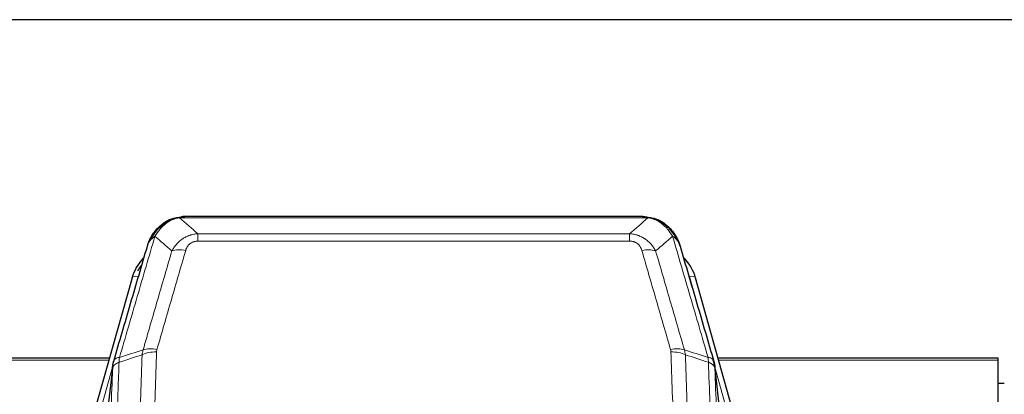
# Model space of a CAD drawing. Header units: inches. Extents: x 0 to 23760, y -13 to 16800.
# Tile 39 of 204: x 4461 to 4929, y 8846 to 9025. Entities that reach past the tile are written whole.
import ezdxf

# ---------------------------------------------------------------- set-up
doc = ezdxf.new("R2010")
doc.units = ezdxf.units.IN
doc.layers.add('254', color=7, linetype='Continuous', true_color=0xffffff)

msp = doc.modelspace()

# ---------------------------------------------------------------- linework, layer by layer
at = {"layer": '254', "color": 2, "linetype": 'Continuous', "lineweight": 25}
for p, q in [((4981.563, 9024.615), (3606.563, 9024.615)), ((4757.123, 8930.989), (4539.002, 8930.989)), ((4532.061, 8929.512), (4531.96, 8929.484)), ((4764.065, 8929.512), (4764.165, 8929.484)), ((4514.009, 8901.897), (4491.835, 8823.011)), ((4804.29, 8823.011), (4782.116, 8901.897)), ((4503.282, 8863.726), (4369.063, 8863.726)), ((4504.871, 8860.21), (4500.456, 8821.691)), ((4795.67, 8821.691), (4791.255, 8860.21)), ((4926.063, 8863.726), (4792.844, 8863.726)), ((4926.063, 8862.696), (4926.063, 8863.726)), ((4926.063, 8717.227), (4926.063, 8862.696)), ((4929.055, 8851.653), (4926.047, 8851.653))]:
    msp.add_line(p, q, dxfattribs=at)
at = {"layer": '254', "color": 110, "linetype": 'Continuous', "lineweight": 13}
for p, q in [((4759.466, 8930.326), (4536.66, 8930.326)), ((4531.96, 8929.484), (4531.892, 8929.327)), ((4764.165, 8929.484), (4764.234, 8929.327)), ((4545.391, 8922.858), (4750.734, 8922.858)), ((4545.391, 8922.858), (4545.391, 8919.325)), ((4750.734, 8922.858), (4750.734, 8919.325)), ((4750.734, 8919.325), (4545.391, 8919.325)), ((4516.897, 8902.471), (4512.172, 8885.659)), ((4783.954, 8885.659), (4779.228, 8902.471)), ((4502.995, 8862.696), (4369.063, 8862.696)), ((4504.796, 8859.418), (4494.723, 8823.584)), ((4801.402, 8823.584), (4791.33, 8859.418)), ((4926.063, 8862.696), (4793.131, 8862.696)), ((4504.742, 8858.698), (4500.365, 8820.517)), ((4795.76, 8820.517), (4791.384, 8858.698))]:
    msp.add_line(p, q, dxfattribs=at)
at = {"layer": '254', "color": 2, "linetype": 'Continuous', "lineweight": 25}
for centre, major_axis, ratio, start_param, end_param in [((4540.204, 8895.884), (27.014, -0.465), 0.8900028, 2.4707652, 2.912319), ((4755.922, 8895.884), (-27.014, -0.465), 0.8900028, 3.3708663, 3.8124201), ((4540.477, 8893.92), (27.01, -0.107), 0.887218, 2.5288441, 2.6592621)]:
    msp.add_ellipse(centre, major_axis=major_axis, ratio=ratio, start_param=start_param, end_param=end_param, dxfattribs=at)
at = {"layer": '254', "color": 110, "linetype": 'Continuous', "lineweight": 13}
for centre, major_axis, ratio, start_param, end_param in [((4539.545, 8909.103), (-9.598, 2.808), 0.562843, 4.8755761, 5.6185342), ((4756.581, 8909.103), (9.598, 2.808), 0.562843, 0.6646512, 1.4076092), ((4516.897, 8901.085), (-2.888, 0.812), 0.4480327, 4.837666, 6.2831701), ((4779.228, 8901.085), (-2.888, -0.812), 0.4480327, 3.1416079, 4.5871119), ((4525.696, 8861.048), (9.994, -0.345), 0.559112, 1.5901207, 2.34753), ((4525.883, 8862.22), (9.604, -2.788), 0.5442898, 1.7274916, 2.473129), ((4770.242, 8862.22), (9.604, 2.788), 0.5442898, 0.6684637, 1.414101), ((4770.43, 8861.048), (9.994, 0.345), 0.559112, 0.7940626, 1.551472)]:
    msp.add_ellipse(centre, major_axis=major_axis, ratio=ratio, start_param=start_param, end_param=end_param, dxfattribs=at)
at = {"layer": '254', "color": 2, "linetype": 'Continuous', "lineweight": 25}
for points, knots in [([(4531.892, 8929.327), (4532.349, 8929.55), (4532.813, 8929.75), (4534.684, 8930.451), (4536.12, 8930.757), (4537.531, 8930.846)], [0, 0, 0, 0, 0.25, 0.25, 1, 1, 1, 1]), ([(4532.061, 8929.512), (4532.638, 8929.763), (4533.226, 8929.982), (4533.907, 8930.196), (4533.994, 8930.223), (4534.082, 8930.249)], [0, 0, 0, 0, 0.8717446, 0.8717446, 1, 1, 1, 1]), ([(4539.202, 8930.986), (4539.188, 8930.987), (4539.16, 8930.987), (4539.118, 8930.988), (4539.078, 8930.988), (4539.038, 8930.989), (4539, 8930.989), (4538.962, 8930.989), (4538.926, 8930.988), (4538.891, 8930.988), (4538.856, 8930.988), (4538.823, 8930.987), (4538.791, 8930.986), (4538.76, 8930.985), (4538.73, 8930.984), (4538.701, 8930.983), (4538.673, 8930.982), (4538.647, 8930.981), (4538.621, 8930.98), (4538.596, 8930.979), (4538.572, 8930.978), (4538.55, 8930.977), (4538.528, 8930.976), (4538.508, 8930.974), (4538.488, 8930.973), (4538.47, 8930.972), (4538.452, 8930.971), (4538.436, 8930.97), (4538.421, 8930.969), (4538.407, 8930.968), (4538.394, 8930.967), (4538.382, 8930.966), (4538.371, 8930.965), (4538.361, 8930.965), (4538.352, 8930.964), (4538.344, 8930.963), (4538.337, 8930.963), (4538.331, 8930.962), (4538.327, 8930.962), (4538.314, 8930.961), (4538.293, 8930.959), (4538.264, 8930.957), (4538.236, 8930.954), (4538.208, 8930.951), (4538.18, 8930.949), (4538.152, 8930.946), (4538.125, 8930.943), (4538.098, 8930.94), (4538.071, 8930.937), (4538.045, 8930.933), (4538.019, 8930.93), (4537.993, 8930.927), (4537.968, 8930.924), (4537.943, 8930.92), (4537.918, 8930.917), (4537.894, 8930.913), (4537.87, 8930.91), (4537.846, 8930.906), (4537.823, 8930.902), (4537.8, 8930.899), (4537.777, 8930.895), (4537.755, 8930.891), (4537.733, 8930.887), (4537.711, 8930.883), (4537.69, 8930.879), (4537.669, 8930.875), (4537.648, 8930.871), (4537.628, 8930.867), (4537.608, 8930.863), (4537.588, 8930.859), (4537.569, 8930.855), (4537.55, 8930.851), (4537.537, 8930.848), (4537.531, 8930.846)], [0, 0, 0, 0, 0.0247661, 0.0489206, 0.0724636, 0.0953949, 0.1177147, 0.1394229, 0.1605195, 0.1810045, 0.2008779, 0.2201398, 0.23879, 0.2568287, 0.2742558, 0.2910713, 0.3072753, 0.3228676, 0.3378484, 0.3522176, 0.3659752, 0.3791212, 0.3916556, 0.4035785, 0.4148897, 0.4255894, 0.4356775, 0.445154, 0.454019, 0.4622723, 0.4699141, 0.4769443, 0.4833629, 0.48917, 0.4943654, 0.4989493, 0.5029216, 0.5062824, 0.5090316, 0.5111692, 0.5284651, 0.5456049, 0.5625886, 0.5794163, 0.5960881, 0.612604, 0.6289642, 0.6451687, 0.6612176, 0.6771111, 0.6928491, 0.7084319, 0.7238594, 0.7391318, 0.7542492, 0.7692118, 0.7840195, 0.7986726, 0.8131712, 0.8275153, 0.8417051, 0.8557408, 0.8696224, 0.8833501, 0.8969241, 0.9103445, 0.9236114, 0.936725, 0.9496856, 0.9624932, 0.975148, 0.9876502, 1, 1, 1, 1]), ([(4756.924, 8930.986), (4756.997, 8930.988), (4757.071, 8930.989), (4757.368, 8930.988), (4757.589, 8930.979), (4758.017, 8930.944), (4758.222, 8930.918), (4758.474, 8930.872), (4758.536, 8930.86), (4758.595, 8930.846)], [0, 0, 0, 0, 0.125, 0.125, 0.5, 0.5, 0.875, 0.875, 1, 1, 1, 1]), ([(4758.595, 8930.846), (4760.005, 8930.757), (4761.442, 8930.451), (4763.312, 8929.75), (4763.776, 8929.55), (4764.234, 8929.327)], [0, 0, 0, 0, 0.75, 0.75, 1, 1, 1, 1]), ([(4762.067, 8930.242), (4762.147, 8930.218), (4762.226, 8930.194), (4762.899, 8929.982), (4763.487, 8929.763), (4764.065, 8929.512)], [0, 0, 0, 0, 0.1180686, 0.1180686, 1, 1, 1, 1]), ([(4521.98, 8918.692), (4522.592, 8920.432), (4523.488, 8922.121), (4525.018, 8924.156), (4525.428, 8924.647), (4525.863, 8925.117)], [0, 0, 0, 0, 0.75, 0.75, 1, 1, 1, 1]), ([(4525.483, 8924.647), (4525.54, 8924.749), (4525.609, 8924.852), (4525.745, 8925.007), (4525.801, 8925.063), (4525.863, 8925.117)], [0, 0, 0, 0, 0.6295096, 0.6295096, 1, 1, 1, 1]), ([(4525.863, 8925.117), (4526.08, 8925.351), (4526.304, 8925.58), (4527.177, 8926.431), (4527.868, 8927.011), (4528.595, 8927.537)], [0, 0, 0, 0, 0.2626999, 0.2626999, 1, 1, 1, 1]), ([(4526.848, 8925.601), (4527.034, 8925.796), (4527.224, 8925.986), (4527.995, 8926.729), (4528.605, 8927.246), (4529.875, 8928.184), (4530.534, 8928.605), (4531.436, 8929.098), (4531.663, 8929.215), (4531.892, 8929.327)], [0, 0, 0, 0, 0.125, 0.125, 0.5, 0.5, 0.875, 0.875, 1, 1, 1, 1]), ([(4764.234, 8929.327), (4764.462, 8929.215), (4764.69, 8929.098), (4765.591, 8928.605), (4766.251, 8928.184), (4767.52, 8927.246), (4768.13, 8926.729), (4768.902, 8925.986), (4769.091, 8925.796), (4769.277, 8925.601)], [0, 0, 0, 0, 0.125, 0.125, 0.5, 0.5, 0.875, 0.875, 1, 1, 1, 1]), ([(4767.752, 8927.374), (4768.398, 8926.892), (4769.014, 8926.367), (4769.822, 8925.58), (4770.045, 8925.351), (4770.263, 8925.117)], [0, 0, 0, 0, 0.7159091, 0.7159091, 1, 1, 1, 1]), ([(4770.693, 8924.549), (4770.671, 8924.594), (4770.648, 8924.638), (4770.569, 8924.773), (4770.507, 8924.863), (4770.381, 8925.007), (4770.325, 8925.063), (4770.263, 8925.117)], [0, 0, 0, 0, 0.2280377, 0.2280377, 0.6912151, 0.6912151, 1, 1, 1, 1]), ([(4770.263, 8925.117), (4770.698, 8924.647), (4771.108, 8924.156), (4772.638, 8922.121), (4773.533, 8920.432), (4774.146, 8918.692)], [0, 0, 0, 0, 0.25, 0.25, 1, 1, 1, 1]), ([(4521.341, 8916.918), (4521.347, 8916.94), (4521.359, 8916.984), (4521.377, 8917.05), (4521.395, 8917.116), (4521.413, 8917.181), (4521.432, 8917.246), (4521.451, 8917.311), (4521.47, 8917.375), (4521.489, 8917.439), (4521.508, 8917.503), (4521.527, 8917.567), (4521.547, 8917.63), (4521.567, 8917.693), (4521.587, 8917.756), (4521.607, 8917.818), (4521.627, 8917.881), (4521.647, 8917.942), (4521.668, 8918.004), (4521.689, 8918.065), (4521.71, 8918.126), (4521.73, 8918.187), (4521.752, 8918.248), (4521.773, 8918.308), (4521.794, 8918.368), (4521.816, 8918.427), (4521.837, 8918.487), (4521.859, 8918.546), (4521.881, 8918.604), (4521.903, 8918.663), (4521.925, 8918.721), (4521.947, 8918.779), (4521.969, 8918.836), (4521.992, 8918.894), (4522.014, 8918.951), (4522.037, 8919.007), (4522.06, 8919.064), (4522.083, 8919.12), (4522.105, 8919.176), (4522.129, 8919.232), (4522.152, 8919.287), (4522.175, 8919.342), (4522.198, 8919.397), (4522.222, 8919.451), (4522.245, 8919.505), (4522.269, 8919.559), (4522.292, 8919.613), (4522.316, 8919.666), (4522.34, 8919.719), (4522.364, 8919.772), (4522.387, 8919.824), (4522.411, 8919.877), (4522.436, 8919.929), (4522.46, 8919.98), (4522.484, 8920.032), (4522.508, 8920.083), (4522.532, 8920.133), (4522.557, 8920.184), (4522.581, 8920.234), (4522.606, 8920.284), (4522.63, 8920.334), (4522.655, 8920.383), (4522.679, 8920.433), (4522.704, 8920.481), (4522.729, 8920.53), (4522.753, 8920.578), (4522.778, 8920.626), (4522.803, 8920.674), (4522.828, 8920.722), (4522.853, 8920.769), (4522.877, 8920.816), (4522.902, 8920.862), (4522.927, 8920.909), (4522.952, 8920.955), (4522.977, 8921.001), (4523.002, 8921.047), (4523.027, 8921.092), (4523.052, 8921.137), (4523.077, 8921.182), (4523.102, 8921.226), (4523.127, 8921.27), (4523.152, 8921.314), (4523.178, 8921.358), (4523.203, 8921.402), (4523.228, 8921.445), (4523.253, 8921.488), (4523.278, 8921.53), (4523.303, 8921.573), (4523.328, 8921.615), (4523.353, 8921.657), (4523.378, 8921.699), (4523.403, 8921.74), (4523.428, 8921.781), (4523.453, 8921.822), (4523.478, 8921.862), (4523.503, 8921.903), (4523.528, 8921.943), (4523.553, 8921.983), (4523.578, 8922.022), (4523.603, 8922.061), (4523.628, 8922.101), (4523.653, 8922.139), (4523.677, 8922.178), (4523.702, 8922.216), (4523.727, 8922.254), (4523.752, 8922.292), (4523.776, 8922.329), (4523.801, 8922.367), (4523.826, 8922.404), (4523.85, 8922.441), (4523.875, 8922.477), (4523.899, 8922.513), (4523.924, 8922.549), (4523.948, 8922.585), (4523.972, 8922.621), (4523.997, 8922.656), (4524.021, 8922.691), (4524.045, 8922.726), (4524.069, 8922.76), (4524.093, 8922.795), (4524.117, 8922.829), (4524.141, 8922.863), (4524.165, 8922.896), (4524.189, 8922.93), (4524.213, 8922.963), (4524.237, 8922.996), (4524.26, 8923.028), (4524.284, 8923.061), (4524.308, 8923.093), (4524.331, 8923.125), (4524.354, 8923.156), (4524.378, 8923.188), (4524.401, 8923.219), (4524.424, 8923.25), (4524.447, 8923.281), (4524.47, 8923.311), (4524.493, 8923.342), (4524.516, 8923.372), (4524.539, 8923.402), (4524.562, 8923.431), (4524.584, 8923.461), (4524.607, 8923.49), (4524.629, 8923.519), (4524.652, 8923.547), (4524.674, 8923.576), (4524.696, 8923.604), (4524.718, 8923.632), (4524.74, 8923.66), (4524.762, 8923.688), (4524.784, 8923.715), (4524.806, 8923.742), (4524.827, 8923.769), (4524.849, 8923.796), (4524.87, 8923.822), (4524.892, 8923.849), (4524.913, 8923.875), (4524.934, 8923.9), (4524.955, 8923.926), (4524.976, 8923.951), (4524.997, 8923.977), (4525.018, 8924.002), (4525.039, 8924.026), (4525.059, 8924.051), (4525.079, 8924.075), (4525.1, 8924.099), (4525.12, 8924.123), (4525.14, 8924.147), (4525.16, 8924.17), (4525.18, 8924.194), (4525.2, 8924.217), (4525.219, 8924.24), (4525.239, 8924.262), (4525.258, 8924.285), (4525.278, 8924.307), (4525.297, 8924.329), (4525.316, 8924.351), (4525.335, 8924.372), (4525.354, 8924.394), (4525.366, 8924.408), (4525.373, 8924.415)], [0, 0, 0, 0, 0.0080212, 0.0160154, 0.0239827, 0.0319231, 0.0398365, 0.0477229, 0.0555824, 0.0634149, 0.0712205, 0.0789992, 0.0867509, 0.0944756, 0.1021734, 0.1098443, 0.1174881, 0.1251051, 0.1326951, 0.1402581, 0.1477942, 0.1553034, 0.1627856, 0.1702408, 0.1776691, 0.1850704, 0.1924448, 0.1997923, 0.2071128, 0.2144063, 0.2216729, 0.2289126, 0.2361253, 0.243311, 0.2504698, 0.2576016, 0.2647065, 0.2717845, 0.2788355, 0.2858595, 0.2928566, 0.2998268, 0.30677, 0.3136862, 0.3205755, 0.3274379, 0.3342733, 0.3410817, 0.3478632, 0.3546178, 0.3613454, 0.3680461, 0.3747198, 0.3813665, 0.3879863, 0.3945792, 0.4011451, 0.4076841, 0.4141961, 0.4206811, 0.4271393, 0.4335704, 0.4399746, 0.4463519, 0.4527022, 0.4590256, 0.465322, 0.4715915, 0.477834, 0.4840496, 0.4902382, 0.4963999, 0.5025346, 0.5086424, 0.5147232, 0.5207771, 0.526804, 0.532804, 0.5387771, 0.5447232, 0.5506423, 0.5565345, 0.5623997, 0.568238, 0.5740494, 0.5798338, 0.5855912, 0.5913217, 0.5970253, 0.6027019, 0.6083515, 0.6139742, 0.61957, 0.6251388, 0.6306807, 0.6361956, 0.6416836, 0.6471446, 0.6525787, 0.6579858, 0.663366, 0.6687192, 0.6740455, 0.6793448, 0.6846172, 0.6898627, 0.6950812, 0.7002727, 0.7054373, 0.710575, 0.7156857, 0.7207694, 0.7258262, 0.7308561, 0.735859, 0.740835, 0.745784, 0.7507061, 0.7556012, 0.7604694, 0.7653107, 0.7701249, 0.7749123, 0.7796727, 0.7844061, 0.7891127, 0.7937922, 0.7984448, 0.8030705, 0.8076692, 0.812241, 0.8167858, 0.8213037, 0.8257947, 0.8302587, 0.8346957, 0.8391058, 0.843489, 0.8478452, 0.8521745, 0.8564768, 0.8607522, 0.8650006, 0.8692221, 0.8734166, 0.8775842, 0.8817249, 0.8858386, 0.8899254, 0.8939852, 0.8980181, 0.902024, 0.906003, 0.909955, 0.9138802, 0.9177783, 0.9216495, 0.9254938, 0.9293111, 0.9331015, 0.936865, 0.9406015, 0.944311, 0.9479937, 0.9516493, 0.9552781, 0.9588799, 0.9624547, 0.9660026, 0.9695236, 0.9730176, 0.9764847, 0.9799249, 0.9833381, 0.9867243, 0.9900837, 0.993416, 0.9967215, 1, 1, 1, 1]), ([(4770.753, 8924.415), (4770.765, 8924.402), (4770.788, 8924.376), (4770.823, 8924.336), (4770.858, 8924.295), (4770.894, 8924.254), (4770.93, 8924.211), (4770.967, 8924.169), (4771.004, 8924.125), (4771.041, 8924.081), (4771.079, 8924.036), (4771.117, 8923.991), (4771.155, 8923.944), (4771.194, 8923.897), (4771.233, 8923.849), (4771.273, 8923.801), (4771.312, 8923.751), (4771.353, 8923.701), (4771.393, 8923.65), (4771.434, 8923.599), (4771.475, 8923.546), (4771.516, 8923.493), (4771.558, 8923.439), (4771.6, 8923.385), (4771.642, 8923.329), (4771.684, 8923.273), (4771.727, 8923.216), (4771.77, 8923.158), (4771.813, 8923.1), (4771.856, 8923.04), (4771.9, 8922.98), (4771.944, 8922.919), (4771.988, 8922.857), (4772.032, 8922.795), (4772.077, 8922.731), (4772.121, 8922.667), (4772.166, 8922.602), (4772.211, 8922.536), (4772.256, 8922.469), (4772.302, 8922.401), (4772.347, 8922.333), (4772.393, 8922.263), (4772.438, 8922.193), (4772.484, 8922.122), (4772.53, 8922.05), (4772.576, 8921.978), (4772.622, 8921.904), (4772.668, 8921.829), (4772.714, 8921.754), (4772.76, 8921.678), (4772.806, 8921.6), (4772.853, 8921.522), (4772.899, 8921.443), (4772.945, 8921.364), (4772.991, 8921.283), (4773.037, 8921.201), (4773.084, 8921.119), (4773.13, 8921.035), (4773.176, 8920.951), (4773.222, 8920.865), (4773.268, 8920.779), (4773.313, 8920.692), (4773.359, 8920.604), (4773.405, 8920.515), (4773.45, 8920.425), (4773.496, 8920.334), (4773.541, 8920.242), (4773.586, 8920.149), (4773.63, 8920.055), (4773.675, 8919.961), (4773.719, 8919.865), (4773.764, 8919.768), (4773.808, 8919.671), (4773.851, 8919.572), (4773.895, 8919.473), (4773.938, 8919.373), (4773.981, 8919.271), (4774.023, 8919.169), (4774.065, 8919.065), (4774.107, 8918.961), (4774.149, 8918.856), (4774.19, 8918.75), (4774.23, 8918.643), (4774.271, 8918.534), (4774.311, 8918.425), (4774.35, 8918.315), (4774.389, 8918.204), (4774.428, 8918.092), (4774.466, 8917.979), (4774.504, 8917.865), (4774.541, 8917.75), (4774.577, 8917.634), (4774.613, 8917.517), (4774.649, 8917.399), (4774.684, 8917.28), (4774.718, 8917.16), (4774.752, 8917.04), (4774.774, 8916.959), (4774.785, 8916.918)], [0, 0, 0, 0, 0.0060657, 0.012223, 0.0184718, 0.0248123, 0.0312443, 0.0377679, 0.0443831, 0.0510899, 0.0578883, 0.0647782, 0.0717598, 0.0788329, 0.0859977, 0.093254, 0.1006019, 0.1080414, 0.1155725, 0.1231952, 0.1309095, 0.1387154, 0.1466129, 0.1546019, 0.1626826, 0.1708549, 0.1791188, 0.1874742, 0.1959213, 0.20446, 0.2130903, 0.2218121, 0.2306256, 0.2395307, 0.2485274, 0.2576156, 0.2667955, 0.276067, 0.2854301, 0.2948848, 0.3044311, 0.314069, 0.3237985, 0.3336196, 0.3435324, 0.3535367, 0.3636326, 0.3738202, 0.3840993, 0.3944701, 0.4049324, 0.4154864, 0.426132, 0.4368691, 0.4476979, 0.4586183, 0.4696303, 0.480734, 0.4919292, 0.503216, 0.5145945, 0.5260645, 0.5376262, 0.5492795, 0.5610244, 0.5728609, 0.584789, 0.5968087, 0.60892, 0.621123, 0.6334175, 0.6458037, 0.6582815, 0.6708509, 0.6835119, 0.6962645, 0.7091087, 0.7220445, 0.735072, 0.748191, 0.7614017, 0.774704, 0.7880979, 0.8015834, 0.8151605, 0.8288293, 0.8425896, 0.8564416, 0.8703852, 0.8844204, 0.8985472, 0.9127656, 0.9270756, 0.9414773, 0.9559705, 0.9705554, 0.9852319, 1, 1, 1, 1]), ([(4505.298, 8862.149), (4507.984, 8871.36), (4510.664, 8880.529), (4514.675, 8894.222), (4516.01, 8898.776), (4518.678, 8907.863), (4520.01, 8912.396), (4521.341, 8916.918)], [0, 0, 0, 0, 0.5, 0.5, 0.75, 0.75, 1, 1, 1, 1]), ([(4521.341, 8916.918), (4521.425, 8917.379), (4521.567, 8917.829), (4521.83, 8918.408), (4521.902, 8918.551), (4521.98, 8918.692)], [0, 0, 0, 0, 0.75, 0.75, 1, 1, 1, 1]), ([(4774.785, 8916.918), (4774.728, 8917.228), (4774.645, 8917.532), (4774.432, 8918.125), (4774.301, 8918.413), (4774.146, 8918.692)], [0, 0, 0, 0, 0.5, 0.5, 1, 1, 1, 1]), ([(4774.785, 8916.918), (4776.116, 8912.396), (4777.448, 8907.863), (4780.116, 8898.776), (4781.451, 8894.222), (4785.462, 8880.529), (4788.142, 8871.36), (4790.827, 8862.149)], [0, 0, 0, 0, 0.25, 0.25, 0.5, 0.5, 1, 1, 1, 1]), ([(4504.742, 8858.698), (4504.742, 8858.709), (4504.744, 8858.748), (4504.747, 8858.834), (4504.754, 8858.974), (4504.766, 8859.167), (4504.784, 8859.413), (4504.813, 8859.712), (4504.855, 8860.063), (4504.899, 8860.364), (4504.937, 8860.595), (4504.963, 8860.738), (4504.989, 8860.877), (4505.016, 8861.012), (4505.043, 8861.143), (4505.071, 8861.271), (4505.099, 8861.394), (4505.127, 8861.513), (4505.156, 8861.629), (4505.185, 8861.74), (4505.213, 8861.848), (4505.242, 8861.952), (4505.27, 8862.052), (4505.289, 8862.117), (4505.298, 8862.149)], [0, 0, 0, 0, 0.0092499, 0.0337179, 0.073404, 0.128308, 0.1984299, 0.2837694, 0.3843264, 0.5001005, 0.5424888, 0.5838484, 0.6241794, 0.6634821, 0.7017567, 0.7390032, 0.7752221, 0.8104134, 0.8445775, 0.8777146, 0.909825, 0.9409091, 0.9709673, 1, 1, 1, 1]), ([(4790.827, 8862.149), (4790.832, 8862.132), (4790.842, 8862.097), (4790.858, 8862.045), (4790.873, 8861.991), (4790.888, 8861.937), (4790.903, 8861.881), (4790.919, 8861.824), (4790.934, 8861.766), (4790.949, 8861.707), (4790.965, 8861.647), (4790.98, 8861.586), (4790.996, 8861.523), (4791.011, 8861.459), (4791.026, 8861.395), (4791.041, 8861.329), (4791.057, 8861.262), (4791.072, 8861.194), (4791.086, 8861.124), (4791.101, 8861.054), (4791.116, 8860.982), (4791.13, 8860.909), (4791.145, 8860.835), (4791.159, 8860.76), (4791.172, 8860.684), (4791.186, 8860.607), (4791.199, 8860.528), (4791.22, 8860.402), (4791.246, 8860.232), (4791.274, 8860.025), (4791.298, 8859.833), (4791.317, 8859.656), (4791.333, 8859.494), (4791.346, 8859.346), (4791.356, 8859.214), (4791.364, 8859.097), (4791.37, 8858.995), (4791.375, 8858.908), (4791.378, 8858.837), (4791.38, 8858.781), (4791.382, 8858.74), (4791.383, 8858.714), (4791.383, 8858.702), (4791.384, 8858.698)], [0, 0, 0, 0, 0.0155037, 0.0313049, 0.0474035, 0.0637997, 0.0804935, 0.097485, 0.1147743, 0.1323613, 0.1502462, 0.1684289, 0.1869096, 0.2056883, 0.224765, 0.2441397, 0.2638126, 0.2837835, 0.3040527, 0.32462, 0.3454856, 0.3666494, 0.3881116, 0.409872, 0.4319308, 0.454288, 0.4769435, 0.4998975, 0.5635611, 0.6228928, 0.6778927, 0.7285606, 0.7748966, 0.8169007, 0.8545729, 0.8879131, 0.9169214, 0.9415977, 0.9619421, 0.9779545, 0.989635, 0.9969835, 1, 1, 1, 1])]:
    msp.add_open_spline(points, degree=3, knots=knots, dxfattribs=at)
at = {"layer": '254', "color": 110, "linetype": 'Continuous', "lineweight": 13}
for points, knots in [([(4532.042, 8928.933), (4532.403, 8929.127), (4532.77, 8929.304), (4534.264, 8929.93), (4535.44, 8930.224), (4536.66, 8930.326)], [0, 0, 0, 0, 0.25, 0.25, 1, 1, 1, 1]), ([(4537.531, 8930.846), (4537.523, 8930.845), (4537.507, 8930.841), (4537.483, 8930.835), (4537.46, 8930.83), (4537.437, 8930.824), (4537.414, 8930.818), (4537.392, 8930.812), (4537.37, 8930.806), (4537.348, 8930.8), (4537.327, 8930.794), (4537.306, 8930.787), (4537.285, 8930.781), (4537.265, 8930.774), (4537.245, 8930.768), (4537.225, 8930.761), (4537.206, 8930.755), (4537.187, 8930.748), (4537.168, 8930.741), (4537.15, 8930.734), (4537.132, 8930.727), (4537.115, 8930.72), (4537.097, 8930.713), (4537.08, 8930.706), (4537.063, 8930.698), (4537.047, 8930.691), (4537.031, 8930.683), (4537.015, 8930.676), (4537, 8930.668), (4536.985, 8930.661), (4536.97, 8930.653), (4536.956, 8930.645), (4536.942, 8930.637), (4536.928, 8930.629), (4536.915, 8930.621), (4536.902, 8930.613), (4536.889, 8930.605), (4536.877, 8930.597), (4536.865, 8930.589), (4536.853, 8930.58), (4536.842, 8930.572), (4536.831, 8930.564), (4536.82, 8930.555), (4536.81, 8930.547), (4536.8, 8930.538), (4536.79, 8930.529), (4536.781, 8930.521), (4536.771, 8930.512), (4536.763, 8930.503), (4536.754, 8930.494), (4536.746, 8930.485), (4536.739, 8930.476), (4536.731, 8930.467), (4536.724, 8930.458), (4536.717, 8930.449), (4536.711, 8930.44), (4536.705, 8930.431), (4536.699, 8930.421), (4536.694, 8930.412), (4536.689, 8930.403), (4536.684, 8930.393), (4536.679, 8930.384), (4536.675, 8930.374), (4536.672, 8930.365), (4536.668, 8930.355), (4536.665, 8930.345), (4536.662, 8930.336), (4536.661, 8930.329), (4536.66, 8930.326)], [0, 0, 0, 0, 0.0185022, 0.0368847, 0.0551481, 0.073293, 0.0913199, 0.1092294, 0.1270222, 0.1446988, 0.1622598, 0.1797059, 0.1970378, 0.2142561, 0.2313614, 0.2483544, 0.265236, 0.2820066, 0.2986672, 0.3152184, 0.331661, 0.3479958, 0.3642235, 0.380345, 0.3963611, 0.4122725, 0.4280803, 0.4437851, 0.459388, 0.4748898, 0.4902915, 0.5055939, 0.5207981, 0.535905, 0.5509156, 0.565831, 0.5806521, 0.5953801, 0.6100159, 0.6245607, 0.6390157, 0.6533819, 0.6676604, 0.6818526, 0.6959596, 0.7099825, 0.7239227, 0.7377815, 0.75156, 0.7652597, 0.7788818, 0.7924277, 0.8058989, 0.8192966, 0.8326224, 0.8458776, 0.8590638, 0.8721825, 0.8852351, 0.8982233, 0.9111485, 0.9240124, 0.9368166, 0.9495628, 0.9622525, 0.9748874, 0.9874694, 1, 1, 1, 1]), ([(4758.595, 8930.846), (4758.713, 8930.82), (4758.823, 8930.789), (4759.072, 8930.702), (4759.197, 8930.641), (4759.383, 8930.499), (4759.444, 8930.418), (4759.466, 8930.326)], [0, 0, 0, 0, 0.25, 0.25, 0.625, 0.625, 1, 1, 1, 1]), ([(4759.466, 8930.326), (4760.686, 8930.224), (4761.862, 8929.93), (4763.356, 8929.304), (4763.723, 8929.127), (4764.083, 8928.933)], [0, 0, 0, 0, 0.75, 0.75, 1, 1, 1, 1]), ([(4523.19, 8920.277), (4523.889, 8921.729), (4524.76, 8923.123), (4526.12, 8924.806), (4526.477, 8925.212), (4526.848, 8925.601)], [0, 0, 0, 0, 0.75, 0.75, 1, 1, 1, 1]), ([(4524.897, 8921.607), (4525.59, 8922.722), (4526.357, 8923.82), (4527.484, 8925.17), (4527.774, 8925.498), (4528.073, 8925.814)], [0, 0, 0, 0, 0.75, 0.75, 1, 1, 1, 1]), ([(4525.863, 8925.117), (4525.894, 8925.143), (4525.926, 8925.169), (4526.06, 8925.271), (4526.173, 8925.341), (4526.423, 8925.463), (4526.559, 8925.515), (4526.75, 8925.574), (4526.799, 8925.588), (4526.848, 8925.601)], [0, 0, 0, 0, 0.125, 0.125, 0.5, 0.5, 0.875, 0.875, 1, 1, 1, 1]), ([(4526.848, 8925.601), (4526.947, 8925.628), (4527.048, 8925.651), (4527.305, 8925.701), (4527.463, 8925.725), (4527.773, 8925.769), (4527.927, 8925.79), (4528.073, 8925.814)], [0, 0, 0, 0, 0.25, 0.25, 0.625, 0.625, 1, 1, 1, 1]), ([(4528.073, 8925.814), (4528.222, 8925.972), (4528.374, 8926.128), (4528.988, 8926.736), (4529.467, 8927.164), (4530.462, 8927.951), (4530.976, 8928.309), (4531.683, 8928.734), (4531.862, 8928.836), (4532.042, 8928.933)], [0, 0, 0, 0, 0.125, 0.125, 0.5, 0.5, 0.875, 0.875, 1, 1, 1, 1]), ([(4531.892, 8929.327), (4531.89, 8929.297), (4531.892, 8929.265), (4531.905, 8929.179), (4531.921, 8929.124), (4531.969, 8929.02), (4532.002, 8928.971), (4532.042, 8928.933)], [0, 0, 0, 0, 0.25, 0.25, 0.625, 0.625, 1, 1, 1, 1]), ([(4764.234, 8929.327), (4764.235, 8929.297), (4764.234, 8929.265), (4764.22, 8929.179), (4764.204, 8929.124), (4764.156, 8929.02), (4764.124, 8928.971), (4764.083, 8928.933)], [0, 0, 0, 0, 0.25, 0.25, 0.625, 0.625, 1, 1, 1, 1]), ([(4764.083, 8928.933), (4764.264, 8928.836), (4764.442, 8928.734), (4765.149, 8928.309), (4765.664, 8927.951), (4766.658, 8927.164), (4767.137, 8926.736), (4767.752, 8926.128), (4767.903, 8925.972), (4768.053, 8925.814)], [0, 0, 0, 0, 0.125, 0.125, 0.5, 0.5, 0.875, 0.875, 1, 1, 1, 1]), ([(4769.277, 8925.601), (4769.178, 8925.628), (4769.077, 8925.651), (4768.82, 8925.701), (4768.663, 8925.725), (4768.352, 8925.769), (4768.199, 8925.79), (4768.053, 8925.814)], [0, 0, 0, 0, 0.25, 0.25, 0.625, 0.625, 1, 1, 1, 1]), ([(4768.053, 8925.814), (4768.352, 8925.498), (4768.642, 8925.17), (4769.769, 8923.82), (4770.535, 8922.722), (4771.228, 8921.607)], [0, 0, 0, 0, 0.25, 0.25, 1, 1, 1, 1]), ([(4770.263, 8925.117), (4770.232, 8925.143), (4770.2, 8925.169), (4770.065, 8925.271), (4769.952, 8925.341), (4769.703, 8925.463), (4769.567, 8925.515), (4769.375, 8925.574), (4769.326, 8925.588), (4769.277, 8925.601)], [0, 0, 0, 0, 0.125, 0.125, 0.5, 0.5, 0.875, 0.875, 1, 1, 1, 1]), ([(4769.277, 8925.601), (4769.649, 8925.212), (4770.005, 8924.806), (4771.366, 8923.123), (4772.237, 8921.729), (4772.935, 8920.277)], [0, 0, 0, 0, 0.25, 0.25, 1, 1, 1, 1]), ([(4524.897, 8921.607), (4523.499, 8916.852), (4522.1, 8912.086), (4519.298, 8902.53), (4517.895, 8897.741), (4513.681, 8883.338), (4510.866, 8873.69), (4508.043, 8863.997)], [0, 0, 0, 0, 0.25, 0.25, 0.5, 0.5, 1, 1, 1, 1]), ([(4521.98, 8918.692), (4522.019, 8918.763), (4522.059, 8918.833), (4522.227, 8919.111), (4522.366, 8919.314), (4522.669, 8919.711), (4522.834, 8919.904), (4523.069, 8920.154), (4523.129, 8920.215), (4523.19, 8920.277)], [0, 0, 0, 0, 0.125, 0.125, 0.5, 0.5, 0.875, 0.875, 1, 1, 1, 1]), ([(4523.19, 8920.277), (4523.313, 8920.399), (4523.441, 8920.518), (4523.774, 8920.81), (4523.984, 8920.979), (4524.426, 8921.303), (4524.657, 8921.459), (4524.897, 8921.607)], [0, 0, 0, 0, 0.25, 0.25, 0.625, 0.625, 1, 1, 1, 1]), ([(4532.965, 8914.645), (4533.262, 8915.213), (4533.588, 8915.76), (4534.301, 8916.811), (4534.688, 8917.316), (4535.316, 8918.038), (4535.588, 8918.332), (4535.873, 8918.616), (4535.988, 8918.729), (4536.047, 8918.785), (4536.222, 8918.952), (4536.341, 8919.061), (4536.943, 8919.597), (4537.452, 8919.994), (4538.125, 8920.448), (4538.261, 8920.537), (4538.468, 8920.667), (4538.537, 8920.71), (4538.677, 8920.794), (4538.747, 8920.836), (4539.099, 8921.041), (4539.386, 8921.195), (4540.262, 8921.628), (4540.867, 8921.878), (4541.571, 8922.115), (4541.649, 8922.141), (4541.807, 8922.191), (4541.886, 8922.216), (4542.124, 8922.287), (4542.283, 8922.332), (4542.763, 8922.459), (4543.086, 8922.533), (4544.061, 8922.725), (4544.721, 8922.812), (4545.391, 8922.858)], [0, 0, 0, 0, 0.125, 0.125, 0.25, 0.25, 0.3125, 0.328125, 0.328125, 0.34375, 0.34375, 0.375, 0.375, 0.5, 0.5, 0.53125, 0.53125, 0.546875, 0.546875, 0.5625, 0.5625, 0.625, 0.625, 0.75, 0.75, 0.765625, 0.765625, 0.78125, 0.78125, 0.8125, 0.8125, 0.875, 0.875, 1, 1, 1, 1]), ([(4750.734, 8922.858), (4751.069, 8922.835), (4751.402, 8922.802), (4752.065, 8922.714), (4752.393, 8922.66), (4753.369, 8922.469), (4754.007, 8922.3), (4754.71, 8922.063), (4754.788, 8922.036), (4754.943, 8921.981), (4755.02, 8921.953), (4755.252, 8921.866), (4755.405, 8921.806), (4755.859, 8921.618), (4756.454, 8921.348), (4757.027, 8921.04), (4757.448, 8920.795), (4757.657, 8920.669), (4757.862, 8920.538), (4757.999, 8920.449), (4758.066, 8920.404), (4758.672, 8919.995), (4759.18, 8919.599), (4759.899, 8918.96), (4760.132, 8918.739), (4760.47, 8918.397), (4760.581, 8918.281), (4760.8, 8918.045), (4760.907, 8917.925), (4761.434, 8917.32), (4761.822, 8916.814), (4762.537, 8915.76), (4762.864, 8915.212), (4763.161, 8914.645)], [0, 0, 0, 0, 0.0625, 0.0625, 0.125, 0.125, 0.25, 0.25, 0.265625, 0.265625, 0.28125, 0.28125, 0.3125, 0.3125, 0.375, 0.4375, 0.4375, 0.46875, 0.484375, 0.484375, 0.5, 0.5, 0.625, 0.625, 0.6875, 0.6875, 0.71875, 0.71875, 0.75, 0.75, 0.875, 0.875, 1, 1, 1, 1]), ([(4772.935, 8920.277), (4772.689, 8920.524), (4772.423, 8920.759), (4771.853, 8921.203), (4771.549, 8921.412), (4771.228, 8921.607)], [0, 0, 0, 0, 0.5, 0.5, 1, 1, 1, 1]), ([(4788.082, 8863.997), (4785.26, 8873.69), (4782.444, 8883.338), (4778.231, 8897.741), (4776.828, 8902.53), (4774.026, 8912.086), (4772.626, 8916.852), (4771.228, 8921.607)], [0, 0, 0, 0, 0.5, 0.5, 0.75, 0.75, 1, 1, 1, 1]), ([(4774.146, 8918.692), (4773.989, 8918.977), (4773.809, 8919.253), (4773.405, 8919.782), (4773.181, 8920.035), (4772.935, 8920.277)], [0, 0, 0, 0, 0.5, 0.5, 1, 1, 1, 1]), ([(4539.545, 8914.889), (4539.566, 8914.962), (4539.588, 8915.034), (4539.634, 8915.177), (4539.658, 8915.249), (4539.733, 8915.462), (4539.788, 8915.602), (4539.906, 8915.881), (4539.969, 8916.018), (4540.106, 8916.29), (4540.179, 8916.424), (4540.336, 8916.688), (4540.42, 8916.818), (4540.556, 8917.01), (4540.602, 8917.074), (4540.699, 8917.2), (4540.748, 8917.262), (4540.902, 8917.446), (4541.01, 8917.565), (4541.238, 8917.794), (4541.358, 8917.905), (4541.547, 8918.064), (4541.645, 8918.141), (4541.746, 8918.216), (4541.814, 8918.266), (4541.848, 8918.29), (4542.023, 8918.41), (4542.167, 8918.5), (4542.614, 8918.748), (4542.931, 8918.887), (4543.351, 8919.027), (4543.436, 8919.053), (4543.609, 8919.102), (4543.696, 8919.125), (4543.958, 8919.187), (4544.134, 8919.22), (4544.488, 8919.273), (4544.667, 8919.293), (4545.027, 8919.319), (4545.209, 8919.325), (4545.391, 8919.325)], [0, 0, 0, 0, 0.03125, 0.03125, 0.0625, 0.0625, 0.125, 0.125, 0.1875, 0.1875, 0.25, 0.25, 0.3125, 0.3125, 0.34375, 0.34375, 0.375, 0.375, 0.4375, 0.4375, 0.5, 0.5, 0.53125, 0.546875, 0.546875, 0.5625, 0.5625, 0.625, 0.625, 0.75, 0.75, 0.78125, 0.78125, 0.8125, 0.8125, 0.875, 0.875, 0.9375, 0.9375, 1, 1, 1, 1]), ([(4750.734, 8919.325), (4750.917, 8919.325), (4751.099, 8919.319), (4751.463, 8919.292), (4751.643, 8919.273), (4751.998, 8919.219), (4752.174, 8919.185), (4752.52, 8919.103), (4752.691, 8919.055), (4752.902, 8918.985), (4752.944, 8918.97), (4753.028, 8918.94), (4753.152, 8918.894), (4753.274, 8918.844), (4753.513, 8918.739), (4753.82, 8918.586), (4754.108, 8918.407), (4754.281, 8918.288), (4754.315, 8918.263), (4754.383, 8918.214), (4754.417, 8918.189), (4754.517, 8918.113), (4754.582, 8918.061), (4754.771, 8917.902), (4754.891, 8917.792), (4755.117, 8917.563), (4755.224, 8917.445), (4755.427, 8917.202), (4755.523, 8917.077), (4755.636, 8916.917), (4755.658, 8916.885), (4755.702, 8916.82), (4755.723, 8916.787), (4755.787, 8916.689), (4755.828, 8916.623), (4755.947, 8916.423), (4756.02, 8916.289), (4756.157, 8916.016), (4756.221, 8915.879), (4756.397, 8915.462), (4756.497, 8915.178), (4756.581, 8914.889)], [0, 0, 0, 0, 0.0625, 0.0625, 0.125, 0.125, 0.1875, 0.1875, 0.25, 0.25, 0.265625, 0.265625, 0.28125, 0.3125, 0.3125, 0.375, 0.4375, 0.4375, 0.453125, 0.453125, 0.46875, 0.46875, 0.5, 0.5, 0.5625, 0.5625, 0.625, 0.625, 0.6875, 0.6875, 0.703125, 0.703125, 0.71875, 0.71875, 0.75, 0.75, 0.8125, 0.8125, 0.875, 0.875, 1, 1, 1, 1]), ([(4519.287, 8867.648), (4521.575, 8875.541), (4523.859, 8883.404), (4527.279, 8895.153), (4528.417, 8899.062), (4530.693, 8906.865), (4531.829, 8910.759), (4532.965, 8914.645)], [0, 0, 0, 0, 0.5, 0.5, 0.75, 0.75, 1, 1, 1, 1]), ([(4539.545, 8914.889), (4538.41, 8910.997), (4537.275, 8907.097), (4535.003, 8899.282), (4533.865, 8895.367), (4530.45, 8883.599), (4528.169, 8875.724), (4525.883, 8867.818)], [0, 0, 0, 0, 0.25, 0.25, 0.5, 0.5, 1, 1, 1, 1]), ([(4770.242, 8867.818), (4767.957, 8875.724), (4765.676, 8883.599), (4762.26, 8895.367), (4761.123, 8899.282), (4758.85, 8907.097), (4757.715, 8910.997), (4756.581, 8914.889)], [0, 0, 0, 0, 0.5, 0.5, 0.75, 0.75, 1, 1, 1, 1]), ([(4763.161, 8914.645), (4764.296, 8910.759), (4765.433, 8906.865), (4767.708, 8899.062), (4768.847, 8895.153), (4772.266, 8883.404), (4774.55, 8875.541), (4776.839, 8867.648)], [0, 0, 0, 0, 0.25, 0.25, 0.5, 0.5, 1, 1, 1, 1]), ([(4508.043, 8863.997), (4507.635, 8863.963), (4507.262, 8863.893), (4506.604, 8863.689), (4506.318, 8863.556), (4505.847, 8863.234), (4505.661, 8863.045), (4505.397, 8862.626), (4505.32, 8862.395), (4505.298, 8862.149)], [0, 0, 0, 0, 0.25, 0.25, 0.5, 0.5, 0.75, 0.75, 1, 1, 1, 1]), ([(4506.854, 8546.677), (4507.412, 8560.49), (4508.514, 8587.986), (4510.124, 8628.838), (4511.168, 8655.812), (4511.939, 8675.944), (4512.322, 8685.986), (4512.701, 8695.992), (4512.953, 8702.654), (4513.078, 8705.981), (4513.703, 8722.595), (4514.194, 8735.815), (4514.921, 8755.539), (4515.161, 8762.095), (4515.637, 8775.169), (4515.874, 8781.687), (4516.577, 8801.186), (4517.498, 8827.032), (4518.39, 8852.578), (4518.828, 8865.275)], [0, 0, 0, 0, 0.125, 0.25, 0.375, 0.375, 0.4375, 0.46875, 0.46875, 0.5, 0.5, 0.625, 0.625, 0.6875, 0.6875, 0.75, 0.75, 0.875, 1, 1, 1, 1]), ([(4507.831, 8861.706), (4507.852, 8862.108), (4507.868, 8862.494), (4507.926, 8863.253), (4507.968, 8863.625), (4508.043, 8863.997)], [0, 0, 0, 0, 0.5, 0.5, 1, 1, 1, 1]), ([(4525.696, 8866.641), (4525.258, 8853.928), (4524.368, 8828.35), (4523.447, 8802.47), (4522.745, 8782.947), (4522.509, 8776.421), (4522.033, 8763.33), (4521.794, 8756.766), (4521.068, 8737.016), (4520.577, 8723.779), (4519.953, 8707.144), (4519.828, 8703.813), (4519.577, 8697.142), (4519.199, 8687.124), (4518.816, 8677.07), (4518.045, 8656.911), (4517.003, 8629.903), (4515.395, 8588.999), (4514.295, 8561.469), (4513.737, 8547.638)], [0, 0, 0, 0, 0.125, 0.25, 0.25, 0.3125, 0.3125, 0.375, 0.375, 0.5, 0.5, 0.53125, 0.53125, 0.5625, 0.625, 0.625, 0.75, 0.875, 1, 1, 1, 1]), ([(4525.696, 8866.641), (4525.703, 8866.84), (4525.722, 8867.038), (4525.784, 8867.43), (4525.827, 8867.625), (4525.883, 8867.818)], [0, 0, 0, 0, 0.5, 0.5, 1, 1, 1, 1]), ([(4770.242, 8867.818), (4770.298, 8867.625), (4770.342, 8867.43), (4770.404, 8867.038), (4770.423, 8866.84), (4770.43, 8866.641)], [0, 0, 0, 0, 0.5, 0.5, 1, 1, 1, 1]), ([(4782.388, 8547.638), (4781.831, 8561.469), (4780.73, 8588.999), (4779.122, 8629.903), (4778.08, 8656.911), (4777.31, 8677.07), (4776.927, 8687.124), (4776.549, 8697.142), (4776.297, 8703.813), (4776.172, 8707.144), (4775.549, 8723.779), (4775.057, 8737.016), (4774.332, 8756.766), (4774.092, 8763.33), (4773.616, 8776.421), (4773.38, 8782.947), (4772.678, 8802.47), (4771.758, 8828.35), (4770.867, 8853.928), (4770.43, 8866.641)], [0, 0, 0, 0, 0.125, 0.25, 0.375, 0.375, 0.4375, 0.46875, 0.46875, 0.5, 0.5, 0.625, 0.625, 0.6875, 0.6875, 0.75, 0.75, 0.875, 1, 1, 1, 1]), ([(4777.297, 8865.275), (4777.736, 8852.578), (4778.627, 8827.032), (4779.549, 8801.186), (4780.252, 8781.687), (4780.488, 8775.169), (4780.965, 8762.095), (4781.205, 8755.539), (4781.931, 8735.815), (4782.423, 8722.595), (4783.047, 8705.981), (4783.173, 8702.654), (4783.424, 8695.992), (4783.803, 8685.986), (4784.186, 8675.944), (4784.958, 8655.812), (4786.002, 8628.838), (4787.611, 8587.986), (4788.713, 8560.49), (4789.271, 8546.677)], [0, 0, 0, 0, 0.125, 0.25, 0.25, 0.3125, 0.3125, 0.375, 0.375, 0.5, 0.5, 0.53125, 0.53125, 0.5625, 0.625, 0.625, 0.75, 0.875, 1, 1, 1, 1]), ([(4790.827, 8862.149), (4790.806, 8862.395), (4790.728, 8862.626), (4790.465, 8863.045), (4790.279, 8863.234), (4789.807, 8863.556), (4789.522, 8863.689), (4788.864, 8863.893), (4788.491, 8863.963), (4788.082, 8863.997)], [0, 0, 0, 0, 0.25, 0.25, 0.5, 0.5, 0.75, 0.75, 1, 1, 1, 1]), ([(4788.082, 8863.997), (4788.157, 8863.625), (4788.2, 8863.253), (4788.258, 8862.494), (4788.273, 8862.108), (4788.294, 8861.706)], [0, 0, 0, 0, 0.5, 0.5, 1, 1, 1, 1]), ([(4507.831, 8861.706), (4507.776, 8860.094), (4507.72, 8858.481), (4507.608, 8855.252), (4507.439, 8850.405), (4507.044, 8839.07), (4506.7, 8829.31), (4506.007, 8809.734), (4505.067, 8783.478), (4503.608, 8743.633), (4502.604, 8716.762), (4502.03, 8701.561), (4501.966, 8699.87), (4501.838, 8696.488), (4501.646, 8691.41), (4501.194, 8679.54), (4500.803, 8669.325), (4500.474, 8660.791), (4500.408, 8659.083), (4500.276, 8655.665), (4500.078, 8650.535), (4499.613, 8638.543), (4499.21, 8628.227), (4498.399, 8607.545), (4497.301, 8579.836), (4496.174, 8551.863), (4495.602, 8537.81)], [0, 0, 0, 0, 0.015625, 0.015625, 0.03125, 0.0625, 0.125, 0.125, 0.25, 0.375, 0.5, 0.5, 0.515625, 0.515625, 0.53125, 0.5625, 0.625, 0.625, 0.640625, 0.640625, 0.65625, 0.6875, 0.75, 0.75, 0.875, 1, 1, 1, 1]), ([(4507.831, 8861.706), (4507.819, 8861.702), (4507.793, 8861.692), (4507.755, 8861.678), (4507.717, 8861.663), (4507.679, 8861.648), (4507.641, 8861.633), (4507.602, 8861.618), (4507.564, 8861.602), (4507.525, 8861.586), (4507.487, 8861.57), (4507.448, 8861.553), (4507.409, 8861.536), (4507.37, 8861.519), (4507.331, 8861.502), (4507.292, 8861.484), (4507.253, 8861.466), (4507.214, 8861.448), (4507.174, 8861.43), (4507.135, 8861.411), (4507.096, 8861.392), (4507.057, 8861.372), (4507.018, 8861.353), (4506.978, 8861.332), (4506.939, 8861.312), (4506.9, 8861.292), (4506.861, 8861.271), (4506.822, 8861.249), (4506.783, 8861.228), (4506.744, 8861.206), (4506.705, 8861.184), (4506.666, 8861.161), (4506.627, 8861.138), (4506.588, 8861.115), (4506.55, 8861.092), (4506.511, 8861.068), (4506.473, 8861.044), (4506.435, 8861.019), (4506.396, 8860.995), (4506.358, 8860.97), (4506.321, 8860.944), (4506.283, 8860.918), (4506.246, 8860.892), (4506.208, 8860.866), (4506.171, 8860.839), (4506.134, 8860.812), (4506.098, 8860.784), (4506.061, 8860.756), (4506.025, 8860.728), (4505.989, 8860.7), (4505.953, 8860.671), (4505.918, 8860.642), (4505.883, 8860.612), (4505.848, 8860.582), (4505.813, 8860.552), (4505.779, 8860.521), (4505.745, 8860.49), (4505.711, 8860.459), (4505.678, 8860.427), (4505.643, 8860.393), (4505.606, 8860.356), (4505.568, 8860.317), (4505.53, 8860.277), (4505.493, 8860.238), (4505.457, 8860.198), (4505.422, 8860.157), (4505.388, 8860.117), (4505.355, 8860.076), (4505.322, 8860.036), (4505.29, 8859.995), (4505.259, 8859.954), (4505.229, 8859.912), (4505.2, 8859.871), (4505.172, 8859.829), (4505.144, 8859.787), (4505.118, 8859.745), (4505.092, 8859.703), (4505.067, 8859.66), (4505.043, 8859.618), (4505.02, 8859.575), (4504.998, 8859.532), (4504.976, 8859.49), (4504.956, 8859.446), (4504.936, 8859.403), (4504.917, 8859.36), (4504.899, 8859.316), (4504.882, 8859.273), (4504.866, 8859.229), (4504.851, 8859.185), (4504.837, 8859.142), (4504.823, 8859.098), (4504.811, 8859.053), (4504.799, 8859.009), (4504.788, 8858.965), (4504.778, 8858.921), (4504.769, 8858.876), (4504.761, 8858.832), (4504.754, 8858.787), (4504.747, 8858.743), (4504.744, 8858.713), (4504.742, 8858.698)], [0, 0, 0, 0, 0.0069372, 0.0139334, 0.0209887, 0.028103, 0.0352764, 0.0425088, 0.0498003, 0.0571509, 0.0645605, 0.0720292, 0.0795569, 0.0871437, 0.0947896, 0.1024945, 0.1102584, 0.1180815, 0.1259636, 0.1339048, 0.141905, 0.1499643, 0.1580827, 0.1662601, 0.1744966, 0.1827922, 0.1911468, 0.1995605, 0.2080333, 0.2165651, 0.225156, 0.233806, 0.2425151, 0.2512832, 0.2601104, 0.2689967, 0.277942, 0.2869465, 0.29601, 0.3051325, 0.3143142, 0.3235549, 0.3328547, 0.3422136, 0.3516315, 0.3611085, 0.3706446, 0.3802398, 0.3898941, 0.3996074, 0.4093798, 0.4192113, 0.4291019, 0.4390515, 0.4490602, 0.459128, 0.4692549, 0.4794409, 0.4896859, 0.4999901, 0.5124905, 0.524991, 0.5374914, 0.5499918, 0.5624922, 0.5749926, 0.587493, 0.5999934, 0.6124937, 0.6249941, 0.6374944, 0.6499948, 0.6624951, 0.6749954, 0.6874957, 0.699996, 0.7124963, 0.7249966, 0.7374968, 0.7499971, 0.7624973, 0.7749976, 0.7874978, 0.799998, 0.8124982, 0.8249984, 0.8374986, 0.8499988, 0.8624989, 0.8749991, 0.8874992, 0.8999993, 0.9124995, 0.9249996, 0.9374997, 0.9499998, 0.9624998, 0.9749999, 0.9875, 1, 1, 1, 1]), ([(4791.384, 8858.698), (4791.383, 8858.706), (4791.381, 8858.722), (4791.378, 8858.745), (4791.374, 8858.769), (4791.371, 8858.793), (4791.367, 8858.816), (4791.363, 8858.84), (4791.359, 8858.864), (4791.354, 8858.887), (4791.349, 8858.911), (4791.344, 8858.934), (4791.339, 8858.958), (4791.333, 8858.981), (4791.327, 8859.005), (4791.321, 8859.028), (4791.315, 8859.052), (4791.308, 8859.075), (4791.301, 8859.099), (4791.294, 8859.122), (4791.287, 8859.146), (4791.279, 8859.169), (4791.271, 8859.192), (4791.263, 8859.216), (4791.255, 8859.239), (4791.246, 8859.262), (4791.237, 8859.285), (4791.228, 8859.309), (4791.219, 8859.332), (4791.209, 8859.355), (4791.199, 8859.378), (4791.189, 8859.401), (4791.179, 8859.424), (4791.168, 8859.447), (4791.157, 8859.47), (4791.146, 8859.493), (4791.135, 8859.516), (4791.123, 8859.539), (4791.111, 8859.562), (4791.099, 8859.584), (4791.087, 8859.607), (4791.074, 8859.63), (4791.062, 8859.652), (4791.048, 8859.675), (4791.035, 8859.698), (4791.021, 8859.72), (4791.008, 8859.743), (4790.994, 8859.765), (4790.979, 8859.788), (4790.965, 8859.81), (4790.95, 8859.832), (4790.935, 8859.855), (4790.919, 8859.877), (4790.904, 8859.899), (4790.888, 8859.921), (4790.872, 8859.943), (4790.856, 8859.965), (4790.839, 8859.987), (4790.823, 8860.009), (4790.806, 8860.031), (4790.788, 8860.053), (4790.771, 8860.075), (4790.753, 8860.097), (4790.735, 8860.118), (4790.717, 8860.14), (4790.699, 8860.162), (4790.68, 8860.183), (4790.661, 8860.205), (4790.642, 8860.226), (4790.622, 8860.247), (4790.603, 8860.269), (4790.583, 8860.29), (4790.563, 8860.311), (4790.543, 8860.332), (4790.522, 8860.353), (4790.501, 8860.374), (4790.474, 8860.401), (4790.44, 8860.434), (4790.4, 8860.473), (4790.358, 8860.512), (4790.316, 8860.55), (4790.272, 8860.588), (4790.228, 8860.626), (4790.183, 8860.663), (4790.138, 8860.7), (4790.092, 8860.737), (4790.044, 8860.773), (4789.996, 8860.809), (4789.948, 8860.845), (4789.898, 8860.881), (4789.848, 8860.916), (4789.797, 8860.951), (4789.746, 8860.985), (4789.693, 8861.02), (4789.64, 8861.054), (4789.586, 8861.087), (4789.531, 8861.12), (4789.476, 8861.153), (4789.42, 8861.186), (4789.363, 8861.218), (4789.306, 8861.25), (4789.248, 8861.281), (4789.189, 8861.312), (4789.129, 8861.343), (4789.069, 8861.373), (4789.008, 8861.403), (4788.946, 8861.433), (4788.884, 8861.462), (4788.821, 8861.491), (4788.757, 8861.519), (4788.693, 8861.547), (4788.628, 8861.575), (4788.563, 8861.602), (4788.497, 8861.629), (4788.43, 8861.655), (4788.362, 8861.681), (4788.317, 8861.698), (4788.294, 8861.706)], [0, 0, 0, 0, 0.0066687, 0.0133374, 0.0200061, 0.0266746, 0.0333432, 0.0400116, 0.0466801, 0.0533484, 0.0600168, 0.066685, 0.0733532, 0.0800214, 0.0866895, 0.0933575, 0.1000255, 0.1066935, 0.1133614, 0.1200292, 0.126697, 0.1333647, 0.1400324, 0.1467001, 0.1533676, 0.1600352, 0.1667026, 0.1733701, 0.1800374, 0.1867047, 0.193372, 0.2000392, 0.2067064, 0.2133735, 0.2200405, 0.2267075, 0.2333745, 0.2400414, 0.2467082, 0.253375, 0.2600418, 0.2667085, 0.2733751, 0.2800417, 0.2867082, 0.2933747, 0.3000412, 0.3067075, 0.3133739, 0.3200401, 0.3267064, 0.3333725, 0.3400387, 0.3467047, 0.3533708, 0.3600367, 0.3667026, 0.3733685, 0.3800343, 0.3867001, 0.3933658, 0.4000315, 0.4066971, 0.4133626, 0.4200281, 0.4266936, 0.433359, 0.4400243, 0.4466896, 0.4533549, 0.4600201, 0.4666852, 0.4733503, 0.4800154, 0.4866804, 0.4933453, 0.5000102, 0.5125098, 0.5250093, 0.5375088, 0.5500082, 0.5625077, 0.5750071, 0.5875066, 0.600006, 0.6125054, 0.6250049, 0.6375043, 0.6500037, 0.6625032, 0.6750026, 0.6875021, 0.7000016, 0.7125011, 0.7250006, 0.7375001, 0.7499997, 0.7624993, 0.7749989, 0.7874985, 0.7999982, 0.812498, 0.8249977, 0.8374975, 0.8499974, 0.8624973, 0.8749972, 0.8874972, 0.8999973, 0.9124974, 0.9249976, 0.9374978, 0.9499981, 0.9624985, 0.9749989, 0.9874994, 1, 1, 1, 1]), ([(4800.523, 8537.81), (4799.952, 8551.863), (4798.824, 8579.834), (4797.179, 8621.385), (4796.113, 8648.817), (4795.324, 8669.289), (4794.933, 8679.5), (4794.482, 8691.369), (4794.289, 8696.446), (4794.161, 8699.829), (4794.097, 8701.519), (4793.778, 8709.965), (4793.399, 8720.072), (4792.961, 8731.815), (4792.774, 8736.838), (4792.65, 8740.184), (4792.588, 8741.856), (4792.032, 8756.892), (4791.059, 8783.467), (4789.648, 8822.861), (4788.74, 8848.81), (4788.294, 8861.706)], [0, 0, 0, 0, 0.125, 0.25, 0.375, 0.375, 0.4375, 0.46875, 0.484375, 0.484375, 0.5, 0.5, 0.5625, 0.59375, 0.609375, 0.609375, 0.625, 0.625, 0.75, 0.875, 1, 1, 1, 1]), ([(4492.547, 8536.03), (4493.117, 8550.03), (4494.241, 8577.897), (4495.335, 8605.501), (4496.145, 8626.105), (4496.546, 8636.382), (4497.01, 8648.329), (4497.208, 8653.44), (4497.339, 8656.845), (4497.405, 8658.546), (4497.733, 8667.048), (4498.123, 8677.224), (4498.573, 8689.05), (4498.765, 8694.108), (4498.893, 8697.478), (4498.957, 8699.162), (4499.529, 8714.305), (4500.531, 8741.074), (4501.985, 8780.768), (4503.392, 8820.001), (4504.297, 8845.85), (4504.742, 8858.698)], [0, 0, 0, 0, 0.125, 0.25, 0.25, 0.3125, 0.34375, 0.359375, 0.359375, 0.375, 0.375, 0.4375, 0.46875, 0.484375, 0.484375, 0.5, 0.5, 0.625, 0.75, 0.875, 1, 1, 1, 1]), ([(4791.384, 8858.698), (4791.828, 8845.851), (4792.734, 8820), (4794.141, 8780.756), (4795.111, 8754.282), (4795.666, 8739.303), (4795.727, 8737.637), (4795.851, 8734.304), (4796.037, 8729.3), (4796.474, 8717.601), (4796.852, 8707.532), (4797.17, 8699.119), (4797.234, 8697.435), (4797.362, 8694.065), (4797.554, 8689.007), (4798.004, 8677.184), (4798.394, 8667.011), (4799.18, 8646.616), (4800.244, 8619.288), (4801.884, 8577.894), (4803.009, 8550.029), (4803.579, 8536.03)], [0, 0, 0, 0, 0.125, 0.25, 0.375, 0.375, 0.390625, 0.390625, 0.40625, 0.4375, 0.5, 0.5, 0.515625, 0.515625, 0.53125, 0.5625, 0.625, 0.625, 0.75, 0.875, 1, 1, 1, 1])]:
    msp.add_open_spline(points, degree=3, knots=knots, dxfattribs=at)
for points in [[(4536.66, 8930.326), (4539.553, 8927.834), (4542.464, 8925.345), (4545.391, 8922.858)], [(4750.734, 8922.858), (4753.662, 8925.345), (4756.573, 8927.834), (4759.466, 8930.326)], [(4532.965, 8914.645), (4530.261, 8916.963), (4527.571, 8919.284), (4524.897, 8921.607)], [(4771.228, 8921.607), (4768.554, 8919.284), (4765.865, 8916.963), (4763.161, 8914.645)], [(4518.828, 8865.275), (4515.162, 8864.084), (4511.496, 8862.894), (4507.831, 8861.706)], [(4508.043, 8863.997), (4511.791, 8865.212), (4515.539, 8866.429), (4519.287, 8867.648)], [(4518.828, 8865.275), (4518.869, 8865.682), (4518.986, 8866.484), (4519.175, 8867.264), (4519.287, 8867.648)], [(4776.839, 8867.648), (4780.587, 8866.429), (4784.335, 8865.212), (4788.082, 8863.997)], [(4776.839, 8867.648), (4776.951, 8867.264), (4777.14, 8866.484), (4777.257, 8865.682), (4777.297, 8865.275)], [(4788.294, 8861.706), (4784.629, 8862.894), (4780.964, 8864.084), (4777.297, 8865.275)]]:
    msp.add_open_spline(points, degree=3, dxfattribs=at)
at = {"layer": '254', "color": 2, "linetype": 'Continuous', "lineweight": 25}
for points, degree in [([(4537.467, 8930.909), (4538.049, 8930.964), (4538.629, 8930.99), (4539.202, 8930.986)], 3), ([(4756.924, 8930.986), (4757.54, 8930.99), (4758.163, 8930.96), (4758.789, 8930.896)], 3), ([(4531.962, 8929.486), (4530.095, 8928.651), (4528.449, 8927.431)], 2), ([(4767.676, 8927.431), (4766.03, 8928.651), (4764.163, 8929.486)], 2), ([(4791.26, 8860.129), (4790.51, 8862.96)], 1)]:
    msp.add_open_spline(points, degree=degree, dxfattribs=at)

doc.saveas('drawing.dxf')
